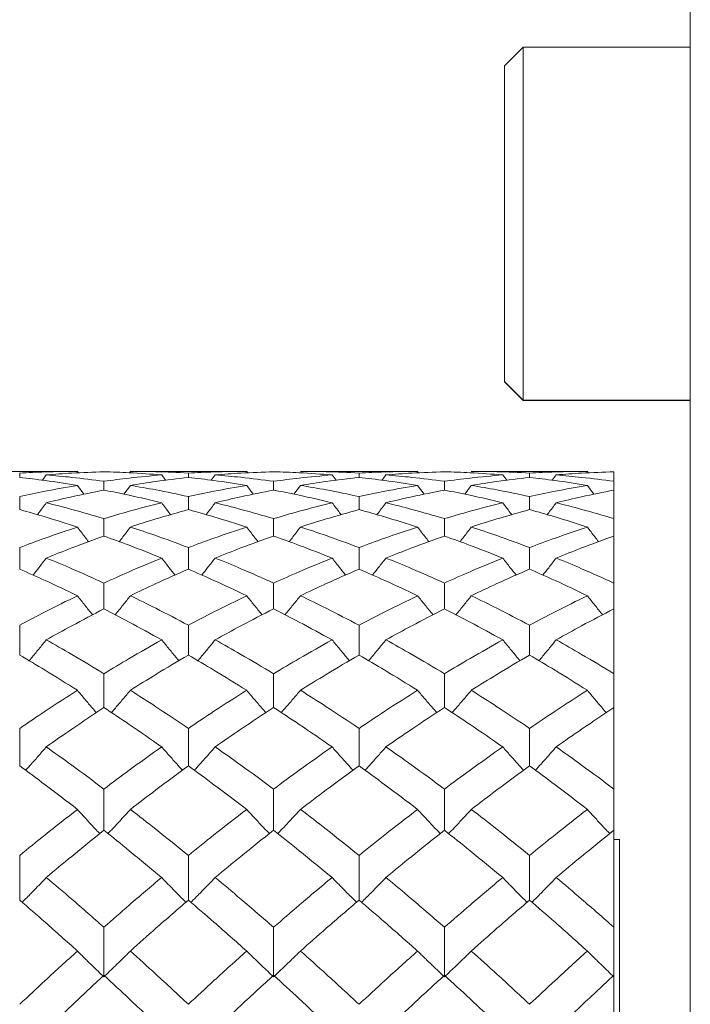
# Model space of a CAD drawing. Header units: inches. Extents: x 0.8 to 21, y 1.2 to 16.5.
# Tile 39 of 88: x 4.218 to 4.502, y 9.154 to 9.572. Entities that reach past the tile are written whole.
import ezdxf

# ---------------------------------------------------------------- set-up
doc = ezdxf.new("R2010")
doc.units = ezdxf.units.IN
doc.header["$MEASUREMENT"] = 0

msp = doc.modelspace()

# ---------------------------------------------------------------- linework, layer by layer
at = {"color": 7, "linetype": 'Continuous', "lineweight": 15}
for p, q in [((4.50224, 9.55609), (4.50224, 9.63005)), ((4.43138, 9.55985), (4.4235, 9.55198)), ((4.50224, 9.55985), (4.43138, 9.55985)), ((4.43138, 9.41025), (4.43138, 9.55985)), ((4.50224, 9.55185), (4.50224, 9.55609)), ((4.4235, 9.41812), (4.4235, 9.55198)), ((4.50224, 9.01799), (4.50224, 9.55185)), ((4.4235, 9.41812), (4.43138, 9.41025)), ((4.4235, 9.41801), (4.4235, 9.41812)), ((4.4235, 9.41801), (4.43138, 9.41014)), ((4.43138, 9.41025), (4.50224, 9.41025)), ((4.43138, 9.41014), (4.43138, 9.41025)), ((4.43138, 9.41014), (4.50224, 9.41014)), ((4.24251, 9.38005), (4.19346, 9.38005)), ((4.21807, 9.37749), (4.21807, 9.37936)), ((4.22934, 9.37857), (4.22769, 9.37632)), ((4.24251, 9.38005), (4.24295, 9.37945)), ((4.26499, 9.38005), (4.26457, 9.37948)), ((4.31425, 9.38005), (4.26499, 9.38005)), ((4.27823, 9.37857), (4.27991, 9.37629)), ((4.28955, 9.37749), (4.28955, 9.37936)), ((4.30091, 9.37857), (4.29924, 9.37633)), ((4.31425, 9.38005), (4.3147, 9.37945)), ((4.38666, 9.38005), (4.33705, 9.38005)), ((4.35044, 9.37857), (4.35214, 9.3763)), ((4.36186, 9.37749), (4.36186, 9.37936)), ((4.37328, 9.37857), (4.3716, 9.37632)), ((4.38666, 9.38005), (4.38711, 9.37945)), ((4.45861, 9.38005), (4.40944, 9.38005)), ((4.42276, 9.37857), (4.42445, 9.3763)), ((4.4341, 9.37749), (4.4341, 9.37936)), ((4.4454, 9.37857), (4.44374, 9.37632)), ((4.45861, 9.38005), (4.45905, 9.37945)), ((4.46983, 9.37585), (4.46983, 9.3799)), ((4.24251, 9.37414), (4.24529, 9.37037)), ((4.25373, 9.37213), (4.25373, 9.37585)), ((4.26499, 9.37414), (4.26222, 9.3704)), ((4.31425, 9.37414), (4.31707, 9.37037)), ((4.32565, 9.37213), (4.32565, 9.37585)), ((4.33705, 9.37414), (4.33425, 9.3704)), ((4.38666, 9.37414), (4.38948, 9.37038)), ((4.39806, 9.37213), (4.39806, 9.37585)), ((4.40944, 9.37414), (4.40665, 9.3704)), ((4.45861, 9.37414), (4.46139, 9.37038)), ((4.46983, 9.37213), (4.46983, 9.37585)), ((4.21807, 9.36384), (4.21807, 9.3694)), ((4.28955, 9.36384), (4.28955, 9.3694)), ((4.36186, 9.36384), (4.36186, 9.3694)), ((4.4341, 9.36384), (4.4341, 9.3694)), ((4.46983, 9.36004), (4.46983, 9.37213)), ((4.25373, 9.35265), (4.25373, 9.36004)), ((4.32565, 9.35265), (4.32565, 9.36004)), ((4.39806, 9.35265), (4.39806, 9.36004)), ((4.46983, 9.35265), (4.46983, 9.36004)), ((4.46983, 9.33271), (4.46983, 9.35265)), ((4.21807, 9.33861), (4.21807, 9.34779)), ((4.28955, 9.33861), (4.28955, 9.34779)), ((4.36186, 9.33861), (4.36186, 9.34779)), ((4.4341, 9.33861), (4.4341, 9.34779)), ((4.25373, 9.32178), (4.25373, 9.33271)), ((4.32565, 9.32178), (4.32565, 9.33271)), ((4.39806, 9.32178), (4.39806, 9.33271)), ((4.46983, 9.32178), (4.46983, 9.33271)), ((4.46983, 9.29431), (4.46983, 9.32178)), ((4.21807, 9.30221), (4.21807, 9.31486)), ((4.28955, 9.30221), (4.28955, 9.31486)), ((4.36186, 9.30221), (4.36186, 9.31486)), ((4.4341, 9.30221), (4.4341, 9.31486)), ((4.25373, 9.28), (4.25373, 9.29431)), ((4.32565, 9.28), (4.32565, 9.29431)), ((4.39806, 9.28), (4.39806, 9.29431)), ((4.46983, 9.28), (4.46983, 9.29431)), ((4.46983, 9.24542), (4.46983, 9.28)), ((4.21807, 9.25521), (4.21807, 9.27113)), ((4.28955, 9.25521), (4.28955, 9.27113)), ((4.36186, 9.25521), (4.36186, 9.27113)), ((4.4341, 9.25521), (4.4341, 9.27113)), ((4.25373, 9.22796), (4.25373, 9.24542)), ((4.32565, 9.22796), (4.32565, 9.24542)), ((4.39806, 9.22796), (4.39806, 9.24542)), ((4.46983, 9.22796), (4.46983, 9.24542)), ((4.46983, 9.18684), (4.46983, 9.22796)), ((4.47224, 9.22405), (4.46983, 9.22405)), ((4.47224, 9.05911), (4.47224, 9.22405)), ((4.21807, 9.19835), (4.21807, 9.21729)), ((4.28955, 9.19835), (4.28955, 9.21729)), ((4.36186, 9.19835), (4.36186, 9.21729)), ((4.4341, 9.19835), (4.4341, 9.21729)), ((4.25373, 9.1665), (4.25373, 9.18684)), ((4.32565, 9.1665), (4.32565, 9.18684)), ((4.39806, 9.1665), (4.39806, 9.18684)), ((4.46983, 9.1665), (4.46983, 9.18684)), ((4.46983, 9.11947), (4.46983, 9.1665))]:
    msp.add_line(p, q, dxfattribs=at)
for points, knots in [([(4.24251, 9.38005), (4.23797, 9.38001), (4.22983, 9.37995), (4.22166, 9.37954), (4.21807, 9.37936)], [0, 0, 0, 0, 0.559215, 1, 1, 1, 1]), ([(4.24251, 9.37414), (4.23797, 9.37485), (4.22983, 9.37614), (4.22166, 9.37708), (4.21807, 9.37749)], [0, 0, 0, 0, 0.559215, 1, 1, 1, 1]), ([(4.25373, 9.3799), (4.24919, 9.37975), (4.24106, 9.37947), (4.23293, 9.37884), (4.22934, 9.37857)], [0, 0, 0, 0, 0.559555, 1, 1, 1, 1]), ([(4.25373, 9.37585), (4.24919, 9.37645), (4.24106, 9.37752), (4.23293, 9.37825), (4.22934, 9.37857)], [0, 0, 0, 0, 0.559555, 1, 1, 1, 1]), ([(4.27823, 9.37857), (4.27364, 9.37891), (4.26546, 9.37952), (4.25731, 9.37979), (4.25373, 9.3799)], [0, 0, 0, 0, 0.560736, 1, 1, 1, 1]), ([(4.27823, 9.37857), (4.27364, 9.37816), (4.26546, 9.37742), (4.25731, 9.37633), (4.25373, 9.37585)], [0, 0, 0, 0, 0.560736, 1, 1, 1, 1]), ([(4.28955, 9.37936), (4.28496, 9.37958), (4.27676, 9.37998), (4.26858, 9.38003), (4.26499, 9.38005)], [0, 0, 0, 0, 0.560645, 1, 1, 1, 1]), ([(4.28955, 9.37749), (4.28496, 9.37696), (4.27676, 9.37601), (4.26858, 9.37471), (4.26499, 9.37414)], [0, 0, 0, 0, 0.560645, 1, 1, 1, 1]), ([(4.31425, 9.38005), (4.30963, 9.38001), (4.30139, 9.37995), (4.29317, 9.37954), (4.28955, 9.37936)], [0, 0, 0, 0, 0.560447, 1, 1, 1, 1]), ([(4.31425, 9.37414), (4.30963, 9.37486), (4.30139, 9.37614), (4.29317, 9.37708), (4.28955, 9.37749)], [0, 0, 0, 0, 0.560447, 1, 1, 1, 1]), ([(4.32565, 9.3799), (4.32102, 9.37975), (4.31277, 9.37947), (4.30453, 9.37884), (4.30091, 9.37857)], [0, 0, 0, 0, 0.560356, 1, 1, 1, 1]), ([(4.32565, 9.37585), (4.32102, 9.37645), (4.31277, 9.37752), (4.30453, 9.37825), (4.30091, 9.37857)], [0, 0, 0, 0, 0.560356, 1, 1, 1, 1]), ([(4.35044, 9.37857), (4.34581, 9.37891), (4.33754, 9.37952), (4.32928, 9.37979), (4.32565, 9.3799)], [0, 0, 0, 0, 0.560157, 1, 1, 1, 1]), ([(4.35044, 9.37857), (4.34581, 9.37816), (4.33754, 9.37742), (4.32928, 9.37633), (4.32565, 9.37585)], [0, 0, 0, 0, 0.560157, 1, 1, 1, 1]), ([(4.36186, 9.37936), (4.35723, 9.37958), (4.34896, 9.37998), (4.34069, 9.38003), (4.33705, 9.38005)], [0, 0, 0, 0, 0.560066, 1, 1, 1, 1]), ([(4.36186, 9.37749), (4.35723, 9.37696), (4.34896, 9.376), (4.34069, 9.37471), (4.33705, 9.37414)], [0, 0, 0, 0, 0.560066, 1, 1, 1, 1]), ([(4.38666, 9.38005), (4.38203, 9.38001), (4.37377, 9.37995), (4.3655, 9.37954), (4.36186, 9.37936)], [0, 0, 0, 0, 0.559867, 1, 1, 1, 1]), ([(4.38666, 9.37414), (4.38203, 9.37485), (4.37377, 9.37614), (4.3655, 9.37708), (4.36186, 9.37749)], [0, 0, 0, 0, 0.559867, 1, 1, 1, 1]), ([(4.39806, 9.3799), (4.39344, 9.37975), (4.38518, 9.37947), (4.37692, 9.37884), (4.37328, 9.37857)], [0, 0, 0, 0, 0.559775, 1, 1, 1, 1]), ([(4.39806, 9.37585), (4.39344, 9.37645), (4.38518, 9.37752), (4.37692, 9.37825), (4.37328, 9.37857)], [0, 0, 0, 0, 0.559775, 1, 1, 1, 1]), ([(4.42276, 9.37857), (4.41816, 9.37891), (4.40993, 9.37952), (4.40169, 9.37979), (4.39806, 9.3799)], [0, 0, 0, 0, 0.559577, 1, 1, 1, 1]), ([(4.42276, 9.37857), (4.41816, 9.37816), (4.40993, 9.37742), (4.40169, 9.37633), (4.39806, 9.37585)], [0, 0, 0, 0, 0.559577, 1, 1, 1, 1]), ([(4.4341, 9.37936), (4.42951, 9.37958), (4.4213, 9.37998), (4.41307, 9.38003), (4.40944, 9.38005)], [0, 0, 0, 0, 0.559485, 1, 1, 1, 1]), ([(4.4341, 9.37749), (4.42951, 9.37696), (4.4213, 9.376), (4.41307, 9.37471), (4.40944, 9.37414)], [0, 0, 0, 0, 0.559485, 1, 1, 1, 1]), ([(4.45861, 9.38005), (4.45405, 9.38001), (4.44589, 9.37995), (4.43771, 9.37954), (4.4341, 9.37936)], [0, 0, 0, 0, 0.559287, 1, 1, 1, 1]), ([(4.45861, 9.37414), (4.45405, 9.37485), (4.44589, 9.37614), (4.43771, 9.37708), (4.4341, 9.37749)], [0, 0, 0, 0, 0.559287, 1, 1, 1, 1]), ([(4.46983, 9.3799), (4.46529, 9.37975), (4.45716, 9.37947), (4.449, 9.37885), (4.4454, 9.37857)], [0, 0, 0, 0, 0.559197, 1, 1, 1, 1]), ([(4.46983, 9.37585), (4.46529, 9.37645), (4.45716, 9.37752), (4.449, 9.37825), (4.4454, 9.37857)], [0, 0, 0, 0, 0.559197, 1, 1, 1, 1]), ([(4.24251, 9.37414), (4.23797, 9.37335), (4.22983, 9.37193), (4.22166, 9.37018), (4.21807, 9.3694)], [0, 0, 0, 0, 0.559215, 1, 1, 1, 1]), ([(4.28955, 9.3694), (4.28496, 9.37038), (4.27676, 9.37212), (4.26858, 9.37352), (4.26499, 9.37414)], [0, 0, 0, 0, 0.560645, 1, 1, 1, 1]), ([(4.31425, 9.37414), (4.30963, 9.37334), (4.30139, 9.37193), (4.29317, 9.37018), (4.28955, 9.3694)], [0, 0, 0, 0, 0.560447, 1, 1, 1, 1]), ([(4.36186, 9.3694), (4.35723, 9.37038), (4.34896, 9.37212), (4.34069, 9.37352), (4.33705, 9.37414)], [0, 0, 0, 0, 0.560066, 1, 1, 1, 1]), ([(4.38666, 9.37414), (4.38203, 9.37335), (4.37377, 9.37193), (4.3655, 9.37018), (4.36186, 9.3694)], [0, 0, 0, 0, 0.559867, 1, 1, 1, 1]), ([(4.4341, 9.3694), (4.42951, 9.37038), (4.4213, 9.37212), (4.41307, 9.37352), (4.40944, 9.37414)], [0, 0, 0, 0, 0.559485, 1, 1, 1, 1]), ([(4.45861, 9.37414), (4.45405, 9.37335), (4.44589, 9.37193), (4.43771, 9.37018), (4.4341, 9.3694)], [0, 0, 0, 0, 0.559287, 1, 1, 1, 1]), ([(4.25373, 9.37213), (4.24919, 9.37122), (4.24106, 9.3696), (4.23293, 9.36763), (4.22934, 9.36677)], [0, 0, 0, 0, 0.559555, 1, 1, 1, 1]), ([(4.27823, 9.36677), (4.27364, 9.36786), (4.26546, 9.36981), (4.25731, 9.37142), (4.25373, 9.37213)], [0, 0, 0, 0, 0.560736, 1, 1, 1, 1]), ([(4.32565, 9.37213), (4.32102, 9.37122), (4.31277, 9.3696), (4.30453, 9.36763), (4.30091, 9.36677)], [0, 0, 0, 0, 0.560356, 1, 1, 1, 1]), ([(4.35044, 9.36677), (4.34581, 9.36786), (4.33754, 9.36981), (4.32928, 9.37142), (4.32565, 9.37213)], [0, 0, 0, 0, 0.560157, 1, 1, 1, 1]), ([(4.39806, 9.37213), (4.39344, 9.37122), (4.38518, 9.3696), (4.37692, 9.36763), (4.37328, 9.36677)], [0, 0, 0, 0, 0.559775, 1, 1, 1, 1]), ([(4.42276, 9.36677), (4.41816, 9.36786), (4.40993, 9.36981), (4.40169, 9.37142), (4.39806, 9.37213)], [0, 0, 0, 0, 0.559577, 1, 1, 1, 1]), ([(4.46983, 9.37213), (4.46529, 9.37122), (4.45716, 9.36959), (4.449, 9.36763), (4.4454, 9.36677)], [0, 0, 0, 0, 0.559197, 1, 1, 1, 1]), ([(4.22934, 9.36677), (4.22829, 9.36535), (4.22703, 9.36366), (4.22576, 9.36198), (4.22555, 9.36171)], [0, 0, 0, 0, 0.837188, 1, 1, 1, 1]), ([(4.25373, 9.36004), (4.24919, 9.36139), (4.24106, 9.36379), (4.23293, 9.36586), (4.22934, 9.36677)], [0, 0, 0, 0, 0.559555, 1, 1, 1, 1]), ([(4.27823, 9.36677), (4.27364, 9.3656), (4.26546, 9.36352), (4.25731, 9.3611), (4.25373, 9.36004)], [0, 0, 0, 0, 0.560736, 1, 1, 1, 1]), ([(4.27823, 9.36677), (4.27928, 9.36535), (4.28055, 9.36365), (4.28184, 9.36197), (4.28206, 9.36169)], [0, 0, 0, 0, 0.8323484, 1, 1, 1, 1]), ([(4.30091, 9.36677), (4.29985, 9.36535), (4.29858, 9.36366), (4.29729, 9.36199), (4.29708, 9.36171)], [0, 0, 0, 0, 0.834888, 1, 1, 1, 1]), ([(4.32565, 9.36004), (4.32102, 9.36139), (4.31277, 9.36379), (4.30453, 9.36586), (4.30091, 9.36677)], [0, 0, 0, 0, 0.560356, 1, 1, 1, 1]), ([(4.35044, 9.36677), (4.34581, 9.3656), (4.33754, 9.36352), (4.32928, 9.3611), (4.32565, 9.36004)], [0, 0, 0, 0, 0.560157, 1, 1, 1, 1]), ([(4.35044, 9.36677), (4.3515, 9.36536), (4.35278, 9.36366), (4.35408, 9.36198), (4.3543, 9.36169)], [0, 0, 0, 0, 0.829898, 1, 1, 1, 1]), ([(4.37328, 9.36677), (4.37222, 9.36536), (4.37095, 9.36366), (4.36965, 9.36199), (4.36944, 9.36171)], [0, 0, 0, 0, 0.833321, 1, 1, 1, 1]), ([(4.39806, 9.36004), (4.39344, 9.36139), (4.38518, 9.36379), (4.37692, 9.36586), (4.37328, 9.36677)], [0, 0, 0, 0, 0.559775, 1, 1, 1, 1]), ([(4.42276, 9.36677), (4.41816, 9.3656), (4.40993, 9.36352), (4.40169, 9.3611), (4.39806, 9.36004)], [0, 0, 0, 0, 0.559577, 1, 1, 1, 1]), ([(4.42276, 9.36677), (4.42382, 9.36535), (4.42509, 9.36366), (4.42638, 9.36197), (4.4266, 9.36169)], [0, 0, 0, 0, 0.832142, 1, 1, 1, 1]), ([(4.4454, 9.36677), (4.44435, 9.36535), (4.44309, 9.36366), (4.44181, 9.36198), (4.4416, 9.36171)], [0, 0, 0, 0, 0.836465, 1, 1, 1, 1]), ([(4.46983, 9.36004), (4.46529, 9.36138), (4.45716, 9.36379), (4.449, 9.36586), (4.4454, 9.36677)], [0, 0, 0, 0, 0.559197, 1, 1, 1, 1]), ([(4.24251, 9.35649), (4.23797, 9.35795), (4.22983, 9.36056), (4.22166, 9.36284), (4.21807, 9.36384)], [0, 0, 0, 0, 0.559215, 1, 1, 1, 1]), ([(4.28955, 9.36384), (4.28496, 9.36256), (4.27676, 9.36027), (4.26858, 9.35764), (4.26499, 9.35649)], [0, 0, 0, 0, 0.560645, 1, 1, 1, 1]), ([(4.31425, 9.35649), (4.30963, 9.35795), (4.30139, 9.36056), (4.29317, 9.36284), (4.28955, 9.36384)], [0, 0, 0, 0, 0.560447, 1, 1, 1, 1]), ([(4.36186, 9.36384), (4.35723, 9.36256), (4.34896, 9.36027), (4.34069, 9.35764), (4.33705, 9.35649)], [0, 0, 0, 0, 0.560066, 1, 1, 1, 1]), ([(4.38666, 9.35649), (4.38203, 9.35795), (4.37377, 9.36056), (4.3655, 9.36284), (4.36186, 9.36384)], [0, 0, 0, 0, 0.559867, 1, 1, 1, 1]), ([(4.4341, 9.36384), (4.42951, 9.36256), (4.4213, 9.36027), (4.41307, 9.35764), (4.40944, 9.35649)], [0, 0, 0, 0, 0.559485, 1, 1, 1, 1]), ([(4.45861, 9.35649), (4.45405, 9.35795), (4.44589, 9.36056), (4.43771, 9.36284), (4.4341, 9.36384)], [0, 0, 0, 0, 0.559287, 1, 1, 1, 1]), ([(4.24251, 9.35649), (4.23797, 9.35495), (4.22983, 9.35221), (4.22166, 9.34914), (4.21807, 9.34779)], [0, 0, 0, 0, 0.559215, 1, 1, 1, 1]), ([(4.24251, 9.35649), (4.24356, 9.35509), (4.24513, 9.353), (4.24672, 9.35093), (4.24725, 9.35025)], [0, 0, 0, 0, 0.670082, 1, 1, 1, 1]), ([(4.26499, 9.35649), (4.26393, 9.35509), (4.26236, 9.35301), (4.26077, 9.35095), (4.26024, 9.35027)], [0, 0, 0, 0, 0.670901, 1, 1, 1, 1]), ([(4.28955, 9.34779), (4.28496, 9.34951), (4.27676, 9.35256), (4.26858, 9.35529), (4.26499, 9.35649)], [0, 0, 0, 0, 0.560645, 1, 1, 1, 1]), ([(4.31425, 9.35649), (4.30963, 9.35495), (4.30139, 9.35222), (4.29317, 9.34914), (4.28955, 9.34779)], [0, 0, 0, 0, 0.560447, 1, 1, 1, 1]), ([(4.31425, 9.35649), (4.31531, 9.3551), (4.3169, 9.35301), (4.31852, 9.35094), (4.31906, 9.35025)], [0, 0, 0, 0, 0.666219, 1, 1, 1, 1]), ([(4.33705, 9.35649), (4.33599, 9.3551), (4.3344, 9.35302), (4.33279, 9.35096), (4.33225, 9.35027)], [0, 0, 0, 0, 0.667719, 1, 1, 1, 1]), ([(4.36186, 9.34779), (4.35723, 9.34951), (4.34896, 9.35256), (4.34069, 9.35529), (4.33705, 9.35649)], [0, 0, 0, 0, 0.560066, 1, 1, 1, 1]), ([(4.38666, 9.35649), (4.38203, 9.35495), (4.37377, 9.35222), (4.3655, 9.34914), (4.36186, 9.34779)], [0, 0, 0, 0, 0.559867, 1, 1, 1, 1]), ([(4.38666, 9.35649), (4.38772, 9.3551), (4.38932, 9.35301), (4.39094, 9.35094), (4.39148, 9.35025)], [0, 0, 0, 0, 0.666156, 1, 1, 1, 1]), ([(4.40944, 9.35649), (4.40838, 9.3551), (4.4068, 9.35302), (4.40519, 9.35095), (4.40465, 9.35027)], [0, 0, 0, 0, 0.668322, 1, 1, 1, 1]), ([(4.4341, 9.34779), (4.42951, 9.3495), (4.4213, 9.35257), (4.41307, 9.35529), (4.40944, 9.35649)], [0, 0, 0, 0, 0.559485, 1, 1, 1, 1]), ([(4.45861, 9.35649), (4.45405, 9.35495), (4.44589, 9.35221), (4.43771, 9.34914), (4.4341, 9.34779)], [0, 0, 0, 0, 0.559287, 1, 1, 1, 1]), ([(4.45861, 9.35649), (4.45966, 9.35509), (4.46123, 9.35301), (4.46283, 9.35094), (4.46335, 9.35026)], [0, 0, 0, 0, 0.669866, 1, 1, 1, 1]), ([(4.25373, 9.35265), (4.24919, 9.351), (4.24106, 9.34806), (4.23293, 9.34478), (4.22934, 9.34334)], [0, 0, 0, 0, 0.559555, 1, 1, 1, 1]), ([(4.27823, 9.34334), (4.27364, 9.34517), (4.26546, 9.34843), (4.25731, 9.35136), (4.25373, 9.35265)], [0, 0, 0, 0, 0.560736, 1, 1, 1, 1]), ([(4.32565, 9.35265), (4.32102, 9.351), (4.31277, 9.34806), (4.30453, 9.34478), (4.30091, 9.34334)], [0, 0, 0, 0, 0.560356, 1, 1, 1, 1]), ([(4.35044, 9.34334), (4.34581, 9.34517), (4.33754, 9.34843), (4.32928, 9.35136), (4.32565, 9.35265)], [0, 0, 0, 0, 0.560157, 1, 1, 1, 1]), ([(4.39806, 9.35265), (4.39344, 9.351), (4.38518, 9.34806), (4.37692, 9.34478), (4.37328, 9.34334)], [0, 0, 0, 0, 0.559775, 1, 1, 1, 1]), ([(4.42276, 9.34334), (4.41816, 9.34517), (4.40993, 9.34843), (4.40169, 9.35136), (4.39806, 9.35265)], [0, 0, 0, 0, 0.559577, 1, 1, 1, 1]), ([(4.46983, 9.35265), (4.46529, 9.351), (4.45716, 9.34806), (4.449, 9.34478), (4.4454, 9.34334)], [0, 0, 0, 0, 0.559197, 1, 1, 1, 1]), ([(4.22934, 9.34334), (4.22829, 9.34197), (4.22643, 9.33955), (4.22453, 9.33715), (4.22371, 9.33611)], [0, 0, 0, 0, 0.565748, 1, 1, 1, 1]), ([(4.25373, 9.33271), (4.24919, 9.33479), (4.24106, 9.33849), (4.23293, 9.34186), (4.22934, 9.34334)], [0, 0, 0, 0, 0.559555, 1, 1, 1, 1]), ([(4.27823, 9.34334), (4.27364, 9.34145), (4.26546, 9.33806), (4.25731, 9.33435), (4.25373, 9.33271)], [0, 0, 0, 0, 0.560736, 1, 1, 1, 1]), ([(4.27823, 9.34334), (4.27928, 9.34197), (4.28116, 9.33955), (4.28307, 9.33714), (4.2839, 9.3361)], [0, 0, 0, 0, 0.563734, 1, 1, 1, 1]), ([(4.30091, 9.34334), (4.29985, 9.34198), (4.29797, 9.33956), (4.29606, 9.33716), (4.29523, 9.33611)], [0, 0, 0, 0, 0.5642837, 1, 1, 1, 1]), ([(4.32565, 9.33271), (4.32102, 9.33479), (4.31277, 9.33848), (4.30453, 9.34186), (4.30091, 9.34334)], [0, 0, 0, 0, 0.560356, 1, 1, 1, 1]), ([(4.35044, 9.34334), (4.34581, 9.34145), (4.33754, 9.33806), (4.32928, 9.33435), (4.32565, 9.33271)], [0, 0, 0, 0, 0.560157, 1, 1, 1, 1]), ([(4.35044, 9.34334), (4.3515, 9.34198), (4.3534, 9.33955), (4.35532, 9.33715), (4.35616, 9.3361)], [0, 0, 0, 0, 0.5620948, 1, 1, 1, 1]), ([(4.37328, 9.34334), (4.37222, 9.34198), (4.37033, 9.33956), (4.36841, 9.33716), (4.36757, 9.33611)], [0, 0, 0, 0, 0.563174, 1, 1, 1, 1]), ([(4.39806, 9.33271), (4.39344, 9.33479), (4.38518, 9.33849), (4.37692, 9.34186), (4.37328, 9.34334)], [0, 0, 0, 0, 0.559775, 1, 1, 1, 1]), ([(4.42276, 9.34334), (4.41816, 9.34145), (4.40993, 9.33806), (4.40169, 9.33435), (4.39806, 9.33271)], [0, 0, 0, 0, 0.559577, 1, 1, 1, 1]), ([(4.42276, 9.34334), (4.42382, 9.34198), (4.4257, 9.33955), (4.42761, 9.33715), (4.42844, 9.3361)], [0, 0, 0, 0, 0.563649, 1, 1, 1, 1]), ([(4.4454, 9.34334), (4.44435, 9.34197), (4.44248, 9.33955), (4.44058, 9.33715), (4.43975, 9.33611)], [0, 0, 0, 0, 0.5652634, 1, 1, 1, 1]), ([(4.46983, 9.33271), (4.46529, 9.33478), (4.45716, 9.33849), (4.449, 9.34186), (4.4454, 9.34334)], [0, 0, 0, 0, 0.559197, 1, 1, 1, 1]), ([(4.24251, 9.32738), (4.23797, 9.32957), (4.22983, 9.33347), (4.22166, 9.33704), (4.21807, 9.33861)], [0, 0, 0, 0, 0.559215, 1, 1, 1, 1]), ([(4.28955, 9.33861), (4.28496, 9.3366), (4.27676, 9.33302), (4.26858, 9.3291), (4.26499, 9.32738)], [0, 0, 0, 0, 0.560645, 1, 1, 1, 1]), ([(4.31425, 9.32738), (4.30963, 9.32957), (4.30139, 9.33346), (4.29317, 9.33704), (4.28955, 9.33861)], [0, 0, 0, 0, 0.560447, 1, 1, 1, 1]), ([(4.36186, 9.33861), (4.35723, 9.3366), (4.34896, 9.33302), (4.34069, 9.3291), (4.33705, 9.32738)], [0, 0, 0, 0, 0.560066, 1, 1, 1, 1]), ([(4.38666, 9.32738), (4.38203, 9.32957), (4.37377, 9.33347), (4.3655, 9.33704), (4.36186, 9.33861)], [0, 0, 0, 0, 0.559867, 1, 1, 1, 1]), ([(4.4341, 9.33861), (4.42951, 9.3366), (4.4213, 9.33301), (4.41307, 9.3291), (4.40944, 9.32738)], [0, 0, 0, 0, 0.559485, 1, 1, 1, 1]), ([(4.45861, 9.32738), (4.45405, 9.32957), (4.44589, 9.33347), (4.43771, 9.33704), (4.4341, 9.33861)], [0, 0, 0, 0, 0.559287, 1, 1, 1, 1]), ([(4.24251, 9.32738), (4.23797, 9.32513), (4.22983, 9.32111), (4.22166, 9.31677), (4.21807, 9.31486)], [0, 0, 0, 0, 0.559215, 1, 1, 1, 1]), ([(4.24251, 9.32738), (4.24357, 9.32604), (4.24567, 9.32336), (4.24782, 9.32066), (4.24893, 9.3193), (4.24896, 9.31926)], [0, 0, 0, 0, 0.493453, 0.986907, 1, 1, 1, 1]), ([(4.26499, 9.32738), (4.26393, 9.32604), (4.26182, 9.32337), (4.25966, 9.32067), (4.25855, 9.31931), (4.25852, 9.31928)], [0, 0, 0, 0, 0.493448, 0.986896, 1, 1, 1, 1]), ([(4.28955, 9.31486), (4.28496, 9.31729), (4.27676, 9.32161), (4.26858, 9.32562), (4.26499, 9.32738)], [0, 0, 0, 0, 0.560645, 1, 1, 1, 1]), ([(4.31425, 9.32738), (4.30963, 9.32513), (4.30139, 9.32111), (4.29317, 9.31677), (4.28955, 9.31486)], [0, 0, 0, 0, 0.560447, 1, 1, 1, 1]), ([(4.31425, 9.32738), (4.31531, 9.32605), (4.31744, 9.32338), (4.31962, 9.32068), (4.32076, 9.31932), (4.3208, 9.31927)], [0, 0, 0, 0, 0.490618, 0.981236, 1, 1, 1, 1]), ([(4.33705, 9.32738), (4.33599, 9.32605), (4.33386, 9.32339), (4.33168, 9.32069), (4.33054, 9.31933), (4.33051, 9.31928)], [0, 0, 0, 0, 0.491066, 0.982132, 1, 1, 1, 1]), ([(4.36186, 9.31486), (4.35723, 9.31728), (4.34896, 9.32161), (4.34069, 9.32562), (4.33705, 9.32738)], [0, 0, 0, 0, 0.560066, 1, 1, 1, 1]), ([(4.38666, 9.32738), (4.38203, 9.32513), (4.37377, 9.32111), (4.3655, 9.31677), (4.36186, 9.31486)], [0, 0, 0, 0, 0.559867, 1, 1, 1, 1]), ([(4.38666, 9.32738), (4.38773, 9.32605), (4.38985, 9.32339), (4.39204, 9.32068), (4.39317, 9.31932), (4.39321, 9.31927)], [0, 0, 0, 0, 0.490586, 0.981173, 1, 1, 1, 1]), ([(4.40944, 9.32738), (4.40838, 9.32605), (4.40626, 9.32338), (4.40408, 9.32068), (4.40295, 9.31932), (4.40291, 9.31928)], [0, 0, 0, 0, 0.4914829, 0.9829659, 1, 1, 1, 1]), ([(4.4341, 9.31486), (4.42951, 9.31728), (4.4213, 9.32161), (4.41307, 9.32562), (4.40944, 9.32738)], [0, 0, 0, 0, 0.559485, 1, 1, 1, 1]), ([(4.45861, 9.32738), (4.45405, 9.32513), (4.44589, 9.32111), (4.43771, 9.31677), (4.4341, 9.31486)], [0, 0, 0, 0, 0.559287, 1, 1, 1, 1]), ([(4.45861, 9.32738), (4.45966, 9.32604), (4.46177, 9.32337), (4.46392, 9.32066), (4.46503, 9.3193), (4.46506, 9.31927)], [0, 0, 0, 0, 0.49335, 0.986699, 1, 1, 1, 1]), ([(4.25373, 9.32178), (4.24919, 9.31942), (4.24106, 9.3152), (4.23293, 9.31067), (4.22934, 9.30867)], [0, 0, 0, 0, 0.559555, 1, 1, 1, 1]), ([(4.27823, 9.30867), (4.27364, 9.3112), (4.26546, 9.31572), (4.25731, 9.31993), (4.25373, 9.32178)], [0, 0, 0, 0, 0.560736, 1, 1, 1, 1]), ([(4.32565, 9.32178), (4.32102, 9.31942), (4.31277, 9.3152), (4.30453, 9.31066), (4.30091, 9.30867)], [0, 0, 0, 0, 0.560356, 1, 1, 1, 1]), ([(4.35044, 9.30867), (4.34581, 9.3112), (4.33754, 9.31572), (4.32928, 9.31993), (4.32565, 9.32178)], [0, 0, 0, 0, 0.560157, 1, 1, 1, 1]), ([(4.39806, 9.32178), (4.39344, 9.31942), (4.38518, 9.3152), (4.37692, 9.31067), (4.37328, 9.30867)], [0, 0, 0, 0, 0.559775, 1, 1, 1, 1]), ([(4.42276, 9.30867), (4.41816, 9.3112), (4.40993, 9.31573), (4.40169, 9.31993), (4.39806, 9.32178)], [0, 0, 0, 0, 0.559577, 1, 1, 1, 1]), ([(4.46983, 9.32178), (4.46529, 9.31942), (4.45716, 9.3152), (4.449, 9.31067), (4.4454, 9.30867)], [0, 0, 0, 0, 0.559197, 1, 1, 1, 1]), ([(4.22934, 9.30867), (4.22829, 9.30737), (4.22618, 9.30476), (4.22375, 9.30182), (4.22237, 9.30018), (4.22207, 9.29983)], [0, 0, 0, 0, 0.439559, 0.879117, 1, 1, 1, 1]), ([(4.25373, 9.29431), (4.24919, 9.29707), (4.24106, 9.30201), (4.23293, 9.30663), (4.22934, 9.30867)], [0, 0, 0, 0, 0.559555, 1, 1, 1, 1]), ([(4.27823, 9.30867), (4.27364, 9.30607), (4.26546, 9.30144), (4.25731, 9.29648), (4.25373, 9.29431)], [0, 0, 0, 0, 0.560736, 1, 1, 1, 1]), ([(4.27823, 9.30867), (4.27929, 9.30737), (4.2814, 9.30477), (4.28384, 9.30182), (4.28524, 9.30018), (4.28554, 9.29982)], [0, 0, 0, 0, 0.438414, 0.876828, 1, 1, 1, 1]), ([(4.30091, 9.30867), (4.29985, 9.30737), (4.29772, 9.30478), (4.29528, 9.30183), (4.29389, 9.30019), (4.29358, 9.29983)], [0, 0, 0, 0, 0.438459, 0.876918, 1, 1, 1, 1]), ([(4.32565, 9.29431), (4.32102, 9.29707), (4.31277, 9.30201), (4.30453, 9.30664), (4.30091, 9.30867)], [0, 0, 0, 0, 0.560356, 1, 1, 1, 1]), ([(4.35044, 9.30867), (4.34581, 9.30607), (4.33754, 9.30143), (4.32928, 9.29648), (4.32565, 9.29431)], [0, 0, 0, 0, 0.560157, 1, 1, 1, 1]), ([(4.35044, 9.30867), (4.35151, 9.30737), (4.35364, 9.30478), (4.35609, 9.30183), (4.3575, 9.30019), (4.35782, 9.29982)], [0, 0, 0, 0, 0.43714, 0.87428, 1, 1, 1, 1]), ([(4.37328, 9.30867), (4.37222, 9.30737), (4.37009, 9.30478), (4.36763, 9.30184), (4.36622, 9.3002), (4.36591, 9.29983)], [0, 0, 0, 0, 0.437569, 0.875137, 1, 1, 1, 1]), ([(4.39806, 9.29431), (4.39344, 9.29707), (4.38518, 9.30201), (4.37692, 9.30663), (4.37328, 9.30867)], [0, 0, 0, 0, 0.559775, 1, 1, 1, 1]), ([(4.42276, 9.30867), (4.41816, 9.30607), (4.40993, 9.30143), (4.40169, 9.29649), (4.39806, 9.29431)], [0, 0, 0, 0, 0.559577, 1, 1, 1, 1]), ([(4.42276, 9.30867), (4.42383, 9.30737), (4.42595, 9.30477), (4.42839, 9.30182), (4.42978, 9.30018), (4.43009, 9.29982)], [0, 0, 0, 0, 0.438369, 0.876737, 1, 1, 1, 1]), ([(4.4454, 9.30867), (4.44434, 9.30737), (4.44223, 9.30477), (4.4398, 9.30182), (4.43841, 9.30018), (4.43811, 9.29983)], [0, 0, 0, 0, 0.439182, 0.878364, 1, 1, 1, 1]), ([(4.46983, 9.29431), (4.46529, 9.29707), (4.45716, 9.30201), (4.449, 9.30663), (4.4454, 9.30867)], [0, 0, 0, 0, 0.559197, 1, 1, 1, 1]), ([(4.24251, 9.28728), (4.23797, 9.29015), (4.22983, 9.29528), (4.22166, 9.30009), (4.21807, 9.30221)], [0, 0, 0, 0, 0.559215, 1, 1, 1, 1]), ([(4.28955, 9.30221), (4.28496, 9.29951), (4.27676, 9.29468), (4.26858, 9.28954), (4.26499, 9.28728)], [0, 0, 0, 0, 0.560645, 1, 1, 1, 1]), ([(4.31425, 9.28728), (4.30963, 9.29015), (4.30139, 9.29527), (4.29317, 9.30009), (4.28955, 9.30221)], [0, 0, 0, 0, 0.560447, 1, 1, 1, 1]), ([(4.36186, 9.30221), (4.35723, 9.29951), (4.34896, 9.29468), (4.34069, 9.28954), (4.33705, 9.28728)], [0, 0, 0, 0, 0.560066, 1, 1, 1, 1]), ([(4.38666, 9.28728), (4.38203, 9.29015), (4.37377, 9.29528), (4.3655, 9.30009), (4.36186, 9.30221)], [0, 0, 0, 0, 0.559867, 1, 1, 1, 1]), ([(4.4341, 9.30221), (4.42951, 9.29951), (4.4213, 9.29468), (4.41307, 9.28954), (4.40944, 9.28728)], [0, 0, 0, 0, 0.559485, 1, 1, 1, 1]), ([(4.45861, 9.28728), (4.45405, 9.29015), (4.44589, 9.29528), (4.43771, 9.30009), (4.4341, 9.30221)], [0, 0, 0, 0, 0.559287, 1, 1, 1, 1]), ([(4.24251, 9.28728), (4.23797, 9.28435), (4.22983, 9.2791), (4.22166, 9.27357), (4.21807, 9.27113)], [0, 0, 0, 0, 0.559215, 1, 1, 1, 1]), ([(4.24251, 9.28728), (4.24357, 9.28602), (4.24567, 9.28349), (4.24834, 9.28034), (4.24997, 9.27846), (4.25052, 9.27783)], [0, 0, 0, 0, 0.398645, 0.7972909, 1, 1, 1, 1]), ([(4.26499, 9.28728), (4.26393, 9.28602), (4.26182, 9.2835), (4.25914, 9.28035), (4.25751, 9.27847), (4.25695, 9.27784)], [0, 0, 0, 0, 0.398409, 0.796819, 1, 1, 1, 1]), ([(4.28955, 9.27113), (4.28496, 9.27423), (4.27676, 9.27975), (4.26858, 9.28498), (4.26499, 9.28728)], [0, 0, 0, 0, 0.560645, 1, 1, 1, 1]), ([(4.31425, 9.28728), (4.30963, 9.28435), (4.30139, 9.27911), (4.29317, 9.27357), (4.28955, 9.27113)], [0, 0, 0, 0, 0.560447, 1, 1, 1, 1]), ([(4.31425, 9.28728), (4.31531, 9.28602), (4.31744, 9.28351), (4.32015, 9.28036), (4.32181, 9.27848), (4.32239, 9.27783)], [0, 0, 0, 0, 0.3963552, 0.7927105, 1, 1, 1, 1]), ([(4.33705, 9.28728), (4.33599, 9.28602), (4.33386, 9.28351), (4.33115, 9.28036), (4.32948, 9.27848), (4.32891, 9.27784)], [0, 0, 0, 0, 0.396459, 0.792918, 1, 1, 1, 1]), ([(4.36186, 9.27113), (4.35723, 9.27423), (4.34896, 9.27975), (4.34069, 9.28498), (4.33705, 9.28728)], [0, 0, 0, 0, 0.560066, 1, 1, 1, 1]), ([(4.38666, 9.28728), (4.38203, 9.28435), (4.37377, 9.27911), (4.3655, 9.27357), (4.36186, 9.27113)], [0, 0, 0, 0, 0.559867, 1, 1, 1, 1]), ([(4.38666, 9.28728), (4.38772, 9.28602), (4.38985, 9.28351), (4.39256, 9.28036), (4.39423, 9.27848), (4.3948, 9.27783)], [0, 0, 0, 0, 0.396335, 0.79267, 1, 1, 1, 1]), ([(4.40944, 9.28728), (4.40838, 9.28602), (4.40626, 9.28351), (4.40355, 9.28036), (4.40189, 9.27848), (4.40132, 9.27784)], [0, 0, 0, 0, 0.396783, 0.793565, 1, 1, 1, 1]), ([(4.4341, 9.27113), (4.42951, 9.27422), (4.4213, 9.27976), (4.41307, 9.28498), (4.40944, 9.28728)], [0, 0, 0, 0, 0.5594855, 1, 1, 1, 1]), ([(4.45861, 9.28728), (4.45405, 9.28435), (4.44589, 9.2791), (4.43771, 9.27357), (4.4341, 9.27113)], [0, 0, 0, 0, 0.559287, 1, 1, 1, 1]), ([(4.45861, 9.28728), (4.45966, 9.28602), (4.46177, 9.28349), (4.46444, 9.28034), (4.46607, 9.27847), (4.46662, 9.27783)], [0, 0, 0, 0, 0.398587, 0.797173, 1, 1, 1, 1]), ([(4.25373, 9.28), (4.24919, 9.27696), (4.24106, 9.27153), (4.23293, 9.26581), (4.22934, 9.2633)], [0, 0, 0, 0, 0.559555, 1, 1, 1, 1]), ([(4.27823, 9.2633), (4.27364, 9.26649), (4.26546, 9.2722), (4.25731, 9.27762), (4.25373, 9.28)], [0, 0, 0, 0, 0.560736, 1, 1, 1, 1]), ([(4.32565, 9.28), (4.32102, 9.27696), (4.31277, 9.27154), (4.30453, 9.26581), (4.30091, 9.2633)], [0, 0, 0, 0, 0.560356, 1, 1, 1, 1]), ([(4.35044, 9.2633), (4.34581, 9.26649), (4.33754, 9.2722), (4.32928, 9.27761), (4.32565, 9.28)], [0, 0, 0, 0, 0.560157, 1, 1, 1, 1]), ([(4.39806, 9.28), (4.39344, 9.27696), (4.38518, 9.27153), (4.37692, 9.26581), (4.37328, 9.2633)], [0, 0, 0, 0, 0.5597754, 1, 1, 1, 1]), ([(4.42276, 9.2633), (4.41816, 9.26649), (4.40993, 9.2722), (4.40169, 9.27761), (4.39806, 9.28)], [0, 0, 0, 0, 0.559577, 1, 1, 1, 1]), ([(4.46983, 9.28), (4.46529, 9.27696), (4.45716, 9.27153), (4.449, 9.26582), (4.4454, 9.2633)], [0, 0, 0, 0, 0.559197, 1, 1, 1, 1]), ([(4.22934, 9.2633), (4.22829, 9.26208), (4.22618, 9.25965), (4.22325, 9.25634), (4.22136, 9.25426), (4.22055, 9.25338)], [0, 0, 0, 0, 0.364935, 0.729871, 1, 1, 1, 1]), ([(4.25373, 9.24542), (4.24919, 9.24884), (4.24106, 9.25494), (4.23293, 9.26074), (4.22934, 9.2633)], [0, 0, 0, 0, 0.559555, 1, 1, 1, 1]), ([(4.27823, 9.2633), (4.27364, 9.26004), (4.26546, 9.25422), (4.25731, 9.24811), (4.25373, 9.24542)], [0, 0, 0, 0, 0.560736, 1, 1, 1, 1]), ([(4.27823, 9.2633), (4.27928, 9.26208), (4.2814, 9.25966), (4.28434, 9.25634), (4.28625, 9.25426), (4.28706, 9.25337)], [0, 0, 0, 0, 0.364172, 0.728343, 1, 1, 1, 1]), ([(4.30091, 9.2633), (4.29985, 9.26208), (4.29773, 9.25966), (4.29478, 9.25635), (4.29287, 9.25427), (4.29206, 9.25338)], [0, 0, 0, 0, 0.364034, 0.728068, 1, 1, 1, 1]), ([(4.32565, 9.24542), (4.32102, 9.24884), (4.31277, 9.25493), (4.30453, 9.26074), (4.30091, 9.2633)], [0, 0, 0, 0, 0.560356, 1, 1, 1, 1]), ([(4.35044, 9.2633), (4.34581, 9.26004), (4.33754, 9.25422), (4.32928, 9.24811), (4.32565, 9.24542)], [0, 0, 0, 0, 0.560157, 1, 1, 1, 1]), ([(4.35044, 9.2633), (4.35151, 9.26209), (4.35363, 9.25967), (4.3566, 9.25636), (4.35852, 9.25427), (4.35935, 9.25337)], [0, 0, 0, 0, 0.363108, 0.726215, 1, 1, 1, 1]), ([(4.37328, 9.2633), (4.37222, 9.26209), (4.37009, 9.25967), (4.36713, 9.25636), (4.36521, 9.25427), (4.36438, 9.25338)], [0, 0, 0, 0, 0.363283, 0.726566, 1, 1, 1, 1]), ([(4.39806, 9.24542), (4.39344, 9.24884), (4.38518, 9.25494), (4.37692, 9.26074), (4.37328, 9.2633)], [0, 0, 0, 0, 0.559775, 1, 1, 1, 1]), ([(4.42276, 9.2633), (4.41816, 9.26004), (4.40993, 9.25422), (4.40169, 9.24811), (4.39806, 9.24542)], [0, 0, 0, 0, 0.559577, 1, 1, 1, 1]), ([(4.42276, 9.2633), (4.42382, 9.26208), (4.42594, 9.25966), (4.42889, 9.25635), (4.43079, 9.25426), (4.4316, 9.25337)], [0, 0, 0, 0, 0.364133, 0.728266, 1, 1, 1, 1]), ([(4.4454, 9.2633), (4.44434, 9.26208), (4.44223, 9.25965), (4.4393, 9.25634), (4.4374, 9.25426), (4.43659, 9.25338)], [0, 0, 0, 0, 0.364622, 0.729243, 1, 1, 1, 1]), ([(4.46983, 9.24542), (4.46529, 9.24884), (4.45716, 9.25494), (4.449, 9.26074), (4.4454, 9.2633)], [0, 0, 0, 0, 0.559197, 1, 1, 1, 1]), ([(4.24251, 9.23681), (4.23797, 9.24032), (4.22983, 9.2466), (4.22166, 9.25258), (4.21807, 9.25521)], [0, 0, 0, 0, 0.559215, 1, 1, 1, 1]), ([(4.28955, 9.25521), (4.28496, 9.25185), (4.27676, 9.24586), (4.26858, 9.23957), (4.26499, 9.23681)], [0, 0, 0, 0, 0.560645, 1, 1, 1, 1]), ([(4.31425, 9.23681), (4.30963, 9.24033), (4.30139, 9.24659), (4.29317, 9.25258), (4.28955, 9.25521)], [0, 0, 0, 0, 0.560447, 1, 1, 1, 1]), ([(4.36186, 9.25521), (4.35723, 9.25185), (4.34896, 9.24586), (4.34069, 9.23958), (4.33705, 9.23681)], [0, 0, 0, 0, 0.560066, 1, 1, 1, 1]), ([(4.38666, 9.23681), (4.38203, 9.24032), (4.37377, 9.2466), (4.3655, 9.25258), (4.36186, 9.25521)], [0, 0, 0, 0, 0.559867, 1, 1, 1, 1]), ([(4.4341, 9.25521), (4.42951, 9.25186), (4.4213, 9.24586), (4.41307, 9.23958), (4.40944, 9.23681)], [0, 0, 0, 0, 0.559485, 1, 1, 1, 1]), ([(4.45861, 9.23681), (4.45405, 9.24032), (4.44589, 9.2466), (4.43771, 9.25258), (4.4341, 9.25521)], [0, 0, 0, 0, 0.559287, 1, 1, 1, 1]), ([(4.24251, 9.23681), (4.23797, 9.23324), (4.22983, 9.22686), (4.22166, 9.22022), (4.21807, 9.21729)], [0, 0, 0, 0, 0.559215, 1, 1, 1, 1]), ([(4.24251, 9.23681), (4.24357, 9.23565), (4.24567, 9.23331), (4.24882, 9.22988), (4.25094, 9.22764), (4.25198, 9.22654)], [0, 0, 0, 0, 0.338089, 0.676179, 1, 1, 1, 1]), ([(4.26499, 9.23681), (4.26393, 9.23565), (4.26182, 9.23332), (4.25866, 9.22989), (4.25653, 9.22765), (4.25549, 9.22654)], [0, 0, 0, 0, 0.33777, 0.675539, 1, 1, 1, 1]), ([(4.28955, 9.21729), (4.28496, 9.22101), (4.27676, 9.22764), (4.26858, 9.23401), (4.26499, 9.23681)], [0, 0, 0, 0, 0.560645, 1, 1, 1, 1]), ([(4.31425, 9.23681), (4.30963, 9.23324), (4.30139, 9.22687), (4.29317, 9.22021), (4.28955, 9.21729)], [0, 0, 0, 0, 0.560447, 1, 1, 1, 1]), ([(4.31425, 9.23681), (4.31531, 9.23565), (4.31744, 9.23333), (4.32064, 9.2299), (4.3228, 9.22765), (4.32387, 9.22654)], [0, 0, 0, 0, 0.336144, 0.672288, 1, 1, 1, 1]), ([(4.33705, 9.23681), (4.33599, 9.23565), (4.33386, 9.23333), (4.33066, 9.22991), (4.3285, 9.22766), (4.32743, 9.22654)], [0, 0, 0, 0, 0.336105, 0.672211, 1, 1, 1, 1]), ([(4.36186, 9.21729), (4.35723, 9.22101), (4.34896, 9.22765), (4.34069, 9.23401), (4.33705, 9.23681)], [0, 0, 0, 0, 0.560066, 1, 1, 1, 1]), ([(4.38666, 9.23681), (4.38203, 9.23324), (4.37377, 9.22687), (4.3655, 9.22022), (4.36186, 9.21729)], [0, 0, 0, 0, 0.559867, 1, 1, 1, 1]), ([(4.38666, 9.23681), (4.38772, 9.23565), (4.38985, 9.23333), (4.39305, 9.22991), (4.39521, 9.22765), (4.39628, 9.22654)], [0, 0, 0, 0, 0.336123, 0.672246, 1, 1, 1, 1]), ([(4.40944, 9.23681), (4.40838, 9.23565), (4.40626, 9.23333), (4.40306, 9.2299), (4.40091, 9.22765), (4.39984, 9.22654)], [0, 0, 0, 0, 0.336377, 0.672754, 1, 1, 1, 1]), ([(4.4341, 9.21729), (4.42951, 9.22101), (4.4213, 9.22765), (4.41307, 9.23401), (4.40944, 9.23681)], [0, 0, 0, 0, 0.559485, 1, 1, 1, 1]), ([(4.45861, 9.23681), (4.45405, 9.23324), (4.44589, 9.22686), (4.43771, 9.22022), (4.4341, 9.21729)], [0, 0, 0, 0, 0.559287, 1, 1, 1, 1]), ([(4.45861, 9.23681), (4.45966, 9.23565), (4.46177, 9.23332), (4.46492, 9.22989), (4.46704, 9.22764), (4.46808, 9.22654)], [0, 0, 0, 0, 0.338037, 0.676074, 1, 1, 1, 1]), ([(4.25373, 9.22796), (4.24919, 9.2243), (4.24106, 9.21775), (4.23293, 9.21094), (4.22934, 9.20793)], [0, 0, 0, 0, 0.559555, 1, 1, 1, 1]), ([(4.27823, 9.20793), (4.27364, 9.21175), (4.26546, 9.21855), (4.25731, 9.22509), (4.25373, 9.22796)], [0, 0, 0, 0, 0.560736, 1, 1, 1, 1]), ([(4.32565, 9.22796), (4.32102, 9.2243), (4.31277, 9.21775), (4.30453, 9.21093), (4.30091, 9.20793)], [0, 0, 0, 0, 0.560356, 1, 1, 1, 1]), ([(4.35044, 9.20793), (4.34581, 9.21175), (4.33754, 9.21855), (4.32928, 9.22509), (4.32565, 9.22796)], [0, 0, 0, 0, 0.560157, 1, 1, 1, 1]), ([(4.39806, 9.22796), (4.39344, 9.2243), (4.38518, 9.21775), (4.37692, 9.21094), (4.37328, 9.20793)], [0, 0, 0, 0, 0.559775, 1, 1, 1, 1]), ([(4.42276, 9.20793), (4.41816, 9.21175), (4.40993, 9.21856), (4.40169, 9.22509), (4.39806, 9.22796)], [0, 0, 0, 0, 0.559577, 1, 1, 1, 1]), ([(4.46983, 9.22796), (4.46529, 9.2243), (4.45716, 9.21775), (4.449, 9.21094), (4.4454, 9.20793)], [0, 0, 0, 0, 0.559197, 1, 1, 1, 1]), ([(4.22934, 9.20793), (4.22829, 9.20683), (4.22618, 9.20461), (4.22278, 9.2011), (4.22041, 9.19873), (4.21912, 9.19744)], [0, 0, 0, 0, 0.314355, 0.628711, 1, 1, 1, 1]), ([(4.25373, 9.18684), (4.24919, 9.19084), (4.24106, 9.19801), (4.23293, 9.2049), (4.22934, 9.20793)], [0, 0, 0, 0, 0.559555, 1, 1, 1, 1]), ([(4.27823, 9.20793), (4.27364, 9.20407), (4.26546, 9.19717), (4.25731, 9.18999), (4.25373, 9.18684)], [0, 0, 0, 0, 0.560736, 1, 1, 1, 1]), ([(4.27823, 9.20793), (4.27928, 9.20683), (4.2814, 9.20461), (4.28482, 9.20111), (4.2872, 9.19873), (4.2885, 9.19744)], [0, 0, 0, 0, 0.313793, 0.627585, 1, 1, 1, 1]), ([(4.30091, 9.20793), (4.29985, 9.20683), (4.29773, 9.20462), (4.2943, 9.20111), (4.29191, 9.19873), (4.29061, 9.19744)], [0, 0, 0, 0, 0.313578, 0.627156, 1, 1, 1, 1]), ([(4.32565, 9.18684), (4.32102, 9.19085), (4.31277, 9.198), (4.30453, 9.2049), (4.30091, 9.20793)], [0, 0, 0, 0, 0.560356, 1, 1, 1, 1]), ([(4.35044, 9.20793), (4.34581, 9.20407), (4.33754, 9.19716), (4.32928, 9.18999), (4.32565, 9.18684)], [0, 0, 0, 0, 0.560157, 1, 1, 1, 1]), ([(4.35044, 9.20793), (4.35151, 9.20683), (4.35363, 9.20462), (4.35708, 9.20112), (4.35949, 9.19874), (4.3608, 9.19744)], [0, 0, 0, 0, 0.312867, 0.625733, 1, 1, 1, 1]), ([(4.37328, 9.20793), (4.37222, 9.20683), (4.37009, 9.20462), (4.36665, 9.20112), (4.36424, 9.19874), (4.36293, 9.19744)], [0, 0, 0, 0, 0.312928, 0.625855, 1, 1, 1, 1]), ([(4.39806, 9.18684), (4.39344, 9.19085), (4.38518, 9.19801), (4.37692, 9.2049), (4.37328, 9.20793)], [0, 0, 0, 0, 0.559775, 1, 1, 1, 1]), ([(4.42276, 9.20793), (4.41816, 9.20407), (4.40993, 9.19716), (4.40169, 9.18999), (4.39806, 9.18684)], [0, 0, 0, 0, 0.559577, 1, 1, 1, 1]), ([(4.42276, 9.20793), (4.42382, 9.20683), (4.42594, 9.20462), (4.42936, 9.20111), (4.43175, 9.19873), (4.43304, 9.19744)], [0, 0, 0, 0, 0.313748, 0.627495, 1, 1, 1, 1]), ([(4.4454, 9.20793), (4.44435, 9.20683), (4.44223, 9.20461), (4.43882, 9.20111), (4.43644, 9.19873), (4.43515, 9.19744)], [0, 0, 0, 0, 0.314084, 0.628168, 1, 1, 1, 1]), ([(4.46983, 9.18684), (4.46529, 9.19084), (4.45716, 9.19801), (4.449, 9.2049), (4.4454, 9.20793)], [0, 0, 0, 0, 0.559197, 1, 1, 1, 1]), ([(4.24251, 9.17678), (4.23797, 9.18087), (4.22983, 9.1882), (4.22166, 9.19525), (4.21807, 9.19835)], [0, 0, 0, 0, 0.559215, 1, 1, 1, 1]), ([(4.28955, 9.19835), (4.28496, 9.19439), (4.27676, 9.18733), (4.26858, 9.18), (4.26499, 9.17678)], [0, 0, 0, 0, 0.560645, 1, 1, 1, 1]), ([(4.31425, 9.17678), (4.30963, 9.18087), (4.30139, 9.18819), (4.29317, 9.19525), (4.28955, 9.19835)], [0, 0, 0, 0, 0.560447, 1, 1, 1, 1]), ([(4.36186, 9.19835), (4.35723, 9.1944), (4.34896, 9.18733), (4.34069, 9.18), (4.33705, 9.17678)], [0, 0, 0, 0, 0.560066, 1, 1, 1, 1]), ([(4.38666, 9.17678), (4.38203, 9.18087), (4.37377, 9.18819), (4.3655, 9.19525), (4.36186, 9.19835)], [0, 0, 0, 0, 0.559867, 1, 1, 1, 1]), ([(4.4341, 9.19835), (4.42951, 9.1944), (4.4213, 9.18732), (4.41307, 9.18), (4.40944, 9.17678)], [0, 0, 0, 0, 0.559485, 1, 1, 1, 1]), ([(4.45861, 9.17678), (4.45405, 9.18087), (4.44589, 9.18819), (4.43771, 9.19525), (4.4341, 9.19835)], [0, 0, 0, 0, 0.559287, 1, 1, 1, 1]), ([(4.24251, 9.17678), (4.23797, 9.17263), (4.22983, 9.16521), (4.22166, 9.15756), (4.21807, 9.15419)], [0, 0, 0, 0, 0.559215, 1, 1, 1, 1]), ([(4.24251, 9.17678), (4.24357, 9.17573), (4.24567, 9.17362), (4.24939, 9.16997), (4.2521, 9.16739), (4.25373, 9.16584)], [0, 0, 0, 0, 0.285861, 0.571724, 1, 1, 1, 1]), ([(4.26499, 9.17678), (4.26393, 9.17573), (4.26182, 9.17363), (4.25808, 9.16998), (4.25536, 9.16739), (4.25373, 9.16584)], [0, 0, 0, 0, 0.285509, 0.571018, 1, 1, 1, 1]), ([(4.28955, 9.15419), (4.28496, 9.15847), (4.27676, 9.16611), (4.26858, 9.17352), (4.26499, 9.17678)], [0, 0, 0, 0, 0.560645, 1, 1, 1, 1]), ([(4.31425, 9.17678), (4.30963, 9.17263), (4.30139, 9.16522), (4.29317, 9.15756), (4.28955, 9.15419)], [0, 0, 0, 0, 0.560447, 1, 1, 1, 1]), ([(4.31425, 9.17678), (4.31531, 9.17573), (4.31744, 9.17364), (4.32122, 9.16999), (4.32398, 9.1674), (4.32565, 9.16584)], [0, 0, 0, 0, 0.2842111, 0.5684222, 1, 1, 1, 1]), ([(4.33705, 9.17678), (4.33599, 9.17573), (4.33386, 9.17364), (4.33007, 9.16999), (4.32731, 9.1674), (4.32565, 9.16584)], [0, 0, 0, 0, 0.284098, 0.568196, 1, 1, 1, 1]), ([(4.36186, 9.15419), (4.35723, 9.15847), (4.34896, 9.16612), (4.34069, 9.17352), (4.33705, 9.17678)], [0, 0, 0, 0, 0.560066, 1, 1, 1, 1]), ([(4.38666, 9.17678), (4.38203, 9.17263), (4.37377, 9.16521), (4.3655, 9.15756), (4.36186, 9.15419)], [0, 0, 0, 0, 0.559867, 1, 1, 1, 1]), ([(4.38666, 9.17678), (4.38772, 9.17573), (4.38985, 9.17364), (4.39364, 9.16999), (4.3964, 9.1674), (4.39806, 9.16584)], [0, 0, 0, 0, 0.2841848, 0.5683696, 1, 1, 1, 1]), ([(4.40944, 9.17678), (4.40838, 9.17573), (4.40626, 9.17364), (4.40248, 9.16999), (4.39972, 9.1674), (4.39806, 9.16584)], [0, 0, 0, 0, 0.28433, 0.56866, 1, 1, 1, 1]), ([(4.4341, 9.15419), (4.42951, 9.15847), (4.4213, 9.16612), (4.41307, 9.17352), (4.40944, 9.17678)], [0, 0, 0, 0, 0.559485, 1, 1, 1, 1]), ([(4.45861, 9.17678), (4.45405, 9.17263), (4.44589, 9.16521), (4.43771, 9.15756), (4.4341, 9.15419)], [0, 0, 0, 0, 0.559287, 1, 1, 1, 1]), ([(4.45861, 9.17678), (4.45966, 9.17573), (4.46177, 9.17363), (4.4655, 9.16997), (4.46821, 9.16739), (4.46983, 9.16584)], [0, 0, 0, 0, 0.2858, 0.571601, 1, 1, 1, 1]), ([(4.25373, 9.1665), (4.24919, 9.16227), (4.24106, 9.1547), (4.23293, 9.1469), (4.22934, 9.14346)], [0, 0, 0, 0, 0.559555, 1, 1, 1, 1]), ([(4.27823, 9.14346), (4.27364, 9.14783), (4.26546, 9.15562), (4.25731, 9.16318), (4.25373, 9.1665)], [0, 0, 0, 0, 0.560736, 1, 1, 1, 1]), ([(4.32565, 9.1665), (4.32102, 9.16227), (4.31277, 9.1547), (4.30453, 9.14689), (4.30091, 9.14346)], [0, 0, 0, 0, 0.560356, 1, 1, 1, 1]), ([(4.35044, 9.14346), (4.34581, 9.14783), (4.33754, 9.15562), (4.32928, 9.16318), (4.32565, 9.1665)], [0, 0, 0, 0, 0.560157, 1, 1, 1, 1]), ([(4.39806, 9.1665), (4.39344, 9.16227), (4.38518, 9.1547), (4.37692, 9.1469), (4.37328, 9.14346)], [0, 0, 0, 0, 0.559775, 1, 1, 1, 1]), ([(4.42276, 9.14346), (4.41816, 9.14783), (4.40993, 9.15563), (4.40169, 9.16318), (4.39806, 9.1665)], [0, 0, 0, 0, 0.559577, 1, 1, 1, 1]), ([(4.46983, 9.1665), (4.46529, 9.16227), (4.45716, 9.1547), (4.449, 9.1469), (4.4454, 9.14346)], [0, 0, 0, 0, 0.559197, 1, 1, 1, 1])]:
    msp.add_open_spline(points, degree=3, knots=knots, dxfattribs=at)

doc.saveas('drawing.dxf')
